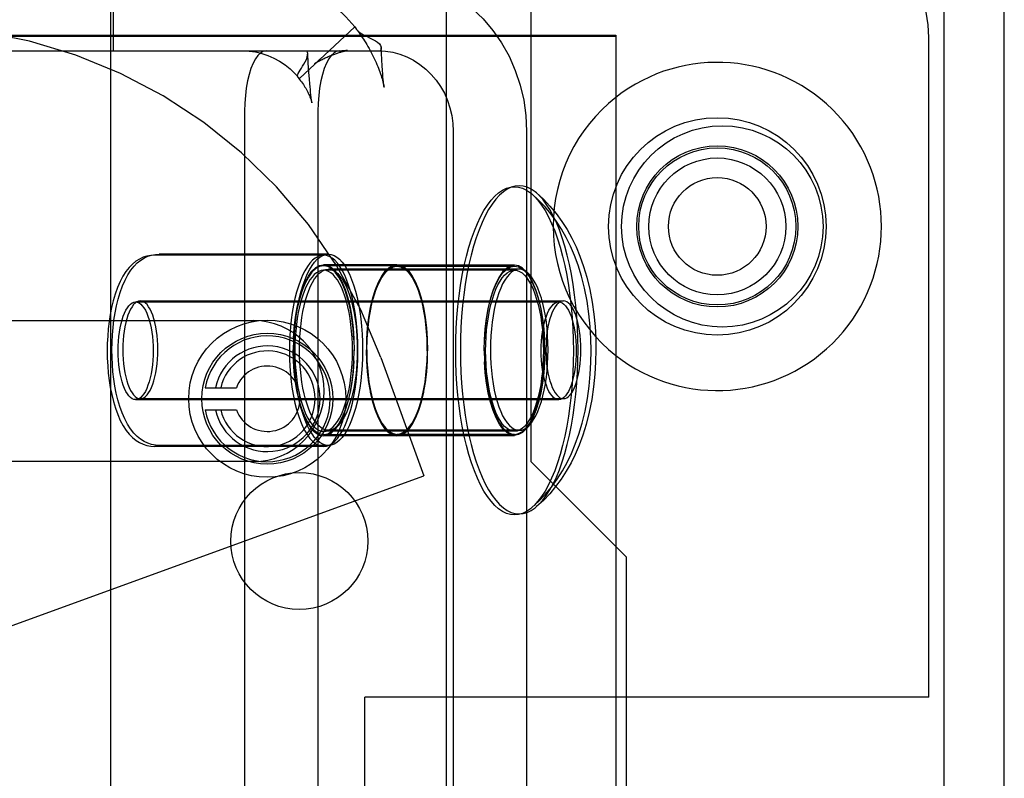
# Model space of a CAD drawing. Header units: inches. Extents: x 0 to 283, y 0 to 183.
# Tile 103 of 116: x 159.862 to 160.84, y 94.551 to 95.305. Entities that reach past the tile are written whole.
import ezdxf

# ---------------------------------------------------------------- set-up
doc = ezdxf.new("R2010")
doc.units = ezdxf.units.IN
doc.header["$LTSCALE"] = 15.583333
doc.header["$MEASUREMENT"] = 0
doc.linetypes.add('HIDDEN', pattern=[0.2, 0.1, -0.1])
doc.layers.get('0').update_dxf_attribs({"linetype": 'CONTINUOUS'})
doc.layers.add('DEFAULT_2', color=8, linetype='HIDDEN')

msp = doc.modelspace()

# ---------------------------------------------------------------- linework, layer by layer
at = {"color": 7, "linetype": 'Continuous'}
msp.add_line((160.28561, 52.03684), (160.28561, 130.41184), dxfattribs=at)
at = {"color": 3, "linetype": 'Continuous'}
for p, q in [((160.36961, 95.44584), (160.36961, 95.28934)), ((160.83961, 92.43784), (160.83961, 95.38584)), ((160.28561, 95.28934), (160.45399, 95.28934)), ((160.45399, 95.28934), (160.45399, 92.53934)), ((160.46461, 94.77084), (160.45399, 94.78146)), ((160.46461, 93.05284), (160.46461, 94.77084)), ((160.46461, 94.63184), (160.45399, 94.63184))]:
    msp.add_line(p, q, dxfattribs=at)
at = {"color": 7, "linetype": 'Continuous'}
for points in [[(160.28561, 95.33402), (160.28727, 95.33318), (160.29969, 95.32521), (160.31131, 95.31597), (160.32204, 95.30556), (160.33176, 95.29407), (160.33504, 95.28934)], [(160.37514, 95.13262), (160.37372, 95.13379), (160.36984, 95.13643), (160.36591, 95.13832), (160.36194, 95.13946), (160.35796, 95.13984), (160.35397, 95.13946), (160.35, 95.13832), (160.34607, 95.13643), (160.3422, 95.13379), (160.33839, 95.13043), (160.33468, 95.12634), (160.33108, 95.12156), (160.32761, 95.11611), (160.32427, 95.11), (160.32109, 95.10328), (160.31809, 95.09596), (160.31527, 95.08809), (160.31264, 95.0797), (160.31023, 95.07084), (160.30805, 95.06153)], [(160.37514, 95.13262), (160.38197, 95.12634), (160.38847, 95.11952), (160.39462, 95.11214), (160.40032, 95.10431), (160.40551, 95.09615), (160.41022, 95.08767), (160.41443, 95.07893), (160.41828, 95.06969), (160.42185, 95.05966), (160.42507, 95.04883), (160.42798, 95.03678), (160.43033, 95.02428), (160.43204, 95.01212), (160.4332, 95.00012), (160.43387, 94.98837), (160.43409, 94.97684)], [(160.30805, 95.06153), (160.30609, 95.05183), (160.30438, 95.04178), (160.30292, 95.03142), (160.30171, 95.02081), (160.30076, 95.01), (160.30009, 94.99903), (160.29968, 94.98799), (160.29954, 94.97684)], [(160.40183, 95.02534), (160.40013, 95.0251), (160.39844, 95.02441), (160.39679, 95.02325), (160.39518, 95.02165), (160.39364, 95.01961), (160.39218, 95.01716), (160.39081, 95.01433), (160.38954, 95.01113), (160.3884, 95.0076), (160.38738, 95.00378), (160.38651, 94.9997), (160.38578, 94.9954), (160.3852, 94.99092), (160.38479, 94.9863), (160.38454, 94.98161), (160.38445, 94.97684)], [(160.41922, 94.97684), (160.41913, 94.98161), (160.41888, 94.9863), (160.41847, 94.99092), (160.41789, 94.9954), (160.41716, 94.9997), (160.41629, 95.00378), (160.41527, 95.0076), (160.41412, 95.01113), (160.41286, 95.01433), (160.41149, 95.01716), (160.41003, 95.01961), (160.40849, 95.02165), (160.40688, 95.02325), (160.40523, 95.02441), (160.40354, 95.0251), (160.40183, 95.02534)], [(160.29954, 94.97684), (160.29968, 94.96569), (160.30009, 94.95464), (160.30076, 94.94368), (160.30171, 94.93286), (160.30292, 94.92225), (160.30438, 94.9119), (160.30609, 94.90185)], [(160.43409, 94.97684), (160.43385, 94.96479), (160.43313, 94.95255), (160.43185, 94.94002), (160.43001, 94.92745), (160.42752, 94.91479), (160.42448, 94.90272), (160.42116, 94.89195), (160.41753, 94.88206), (160.41361, 94.87295), (160.40937, 94.86439), (160.40468, 94.85614), (160.39959, 94.8483), (160.39412, 94.8409), (160.38824, 94.8339), (160.38191, 94.82727), (160.37514, 94.82105)], [(160.38445, 94.97684), (160.38454, 94.97206), (160.38479, 94.96738), (160.3852, 94.96276), (160.38578, 94.95828), (160.38651, 94.95397), (160.38738, 94.94989), (160.3884, 94.94607), (160.38954, 94.94254), (160.39081, 94.93935), (160.39218, 94.93651), (160.39364, 94.93407), (160.39518, 94.93203), (160.39679, 94.93043), (160.39844, 94.92927), (160.40013, 94.92857), (160.40183, 94.92834)], [(160.40183, 94.92834), (160.40354, 94.92857), (160.40523, 94.92927), (160.40688, 94.93043), (160.40849, 94.93203), (160.41003, 94.93407), (160.41149, 94.93651), (160.41286, 94.93935), (160.41412, 94.94254), (160.41527, 94.94607), (160.41629, 94.94989), (160.41716, 94.95397), (160.41789, 94.95828), (160.41847, 94.96276), (160.41888, 94.96738), (160.41913, 94.97206), (160.41922, 94.97684)], [(160.30609, 94.90185), (160.30805, 94.89214), (160.31023, 94.88284), (160.31264, 94.87397), (160.31527, 94.86558), (160.31809, 94.85771), (160.32109, 94.8504), (160.32427, 94.84367), (160.32761, 94.83757), (160.33108, 94.83211), (160.33468, 94.82733), (160.33839, 94.82325), (160.3422, 94.81988), (160.34607, 94.81725), (160.35, 94.81536), (160.35397, 94.81422), (160.35796, 94.81384), (160.36194, 94.81422), (160.36591, 94.81536), (160.36984, 94.81725), (160.37372, 94.81988), (160.37514, 94.82105)]]:
    msp.add_lwpolyline(points, dxfattribs=at)
msp.add_circle((160.55461, 95.09934), 0.0485, dxfattribs=at)
msp.add_arc((160.55461, 95.09934), 0.163, 231.8592, 128.1408, dxfattribs=at)
at = {"layer": 'DEFAULT_2', "color": 8, "linetype": 'HIDDEN'}
for p, q in [((159.95211, 95.46184), (159.95211, 92.01184)), ((160.32423, 92.41184), (160.32423, 95.41184)), ((160.77961, 95.38584), (160.77961, 92.43784)), ((159.95461, 95.35184), (159.95461, 95.27384)), ((160.19458, 95.29762), (160.13967, 95.24638)), ((160.19458, 95.29762), (160.1959, 95.29552)), ((159.56572, 95.28834), (160.45399, 95.28834)), ((159.57444, 95.28934), (160.28561, 95.28934)), ((160.21263, 95.28511), (160.21513, 95.28376)), ((160.33729, 92.53834), (160.33729, 95.28934)), ((160.36961, 95.28934), (160.36961, 94.86584)), ((160.76461, 94.63184), (160.76461, 95.28684)), ((159.68387, 95.27384), (160.21774, 95.27384)), ((160.21774, 95.27384), (160.22021, 95.27384)), ((160.22115, 95.27169), (160.22087, 95.27695)), ((160.14792, 95.27141), (160.14787, 95.27193)), ((160.14855, 95.26152), (160.14792, 95.27141)), ((160.22156, 95.26442), (160.22115, 95.27169)), ((160.22188, 95.25918), (160.22156, 95.26442)), ((160.14916, 95.25249), (160.14855, 95.26152)), ((160.22222, 95.25414), (160.22188, 95.25918)), ((160.22245, 95.25093), (160.22222, 95.25414)), ((160.14966, 95.24575), (160.14916, 95.25249)), ((160.15004, 95.24103), (160.14966, 95.24575)), ((160.22269, 95.24786), (160.22245, 95.25093)), ((160.22294, 95.24496), (160.22269, 95.24786)), ((160.15029, 95.23808), (160.15004, 95.24103)), ((160.15054, 95.23527), (160.15029, 95.23808)), ((160.15079, 95.23261), (160.15054, 95.23527)), ((160.15105, 95.2301), (160.15079, 95.23261)), ((160.08529, 95.21384), (160.08529, 92.61384)), ((160.15811, 95.21384), (160.15811, 92.61384)), ((160.29243, 95.19384), (160.29243, 94.53934)), ((160.36524, 95.19384), (160.36524, 94.53934)), ((160.16377, 95.07084), (159.99573, 95.07084)), ((160.16844, 95.07184), (160.00039, 95.07184)), ((160.23659, 95.06134), (160.16377, 95.06134)), ((160.23659, 95.06034), (160.16377, 95.06034)), ((160.35329, 95.06084), (160.23659, 95.06084)), ((160.23659, 95.05984), (160.35329, 95.05984)), ((160.35329, 95.05584), (160.16377, 95.05584)), ((160.35796, 95.05684), (160.16844, 95.05684)), ((159.97706, 95.02434), (160.39717, 95.02434)), ((159.98172, 95.02534), (160.40183, 95.02534)), ((160.21052, 95.01884), (160.20862, 95.00817)), ((160.21271, 95.02797), (160.21037, 95.01809)), ((159.82423, 95.00584), (160.09423, 95.00584)), ((160.13375, 94.98787), (160.13349, 94.97584)), ((160.20657, 94.98787), (160.20631, 94.97584)), ((160.20649, 94.97584), (160.20675, 94.9878)), ((160.32319, 94.97584), (160.32345, 94.9878)), ((160.13375, 94.96481), (160.13349, 94.97684)), ((160.20657, 94.96481), (160.20631, 94.97684)), ((160.20649, 94.97684), (160.20675, 94.96487)), ((160.32319, 94.97684), (160.32345, 94.96487)), ((160.22055, 94.96924), (160.2633, 94.85178)), ((160.21052, 94.93384), (160.20862, 94.9445)), ((160.04626, 94.9392), (160.0772, 94.9392)), ((160.21271, 94.92471), (160.21037, 94.93459)), ((159.97706, 94.92734), (160.39717, 94.92734)), ((159.98172, 94.92834), (160.40183, 94.92834)), ((160.04626, 94.9172), (160.0772, 94.9172)), ((160.35329, 94.89584), (160.16377, 94.89584)), ((160.23659, 94.89234), (160.16377, 94.89234)), ((160.35796, 94.89684), (160.16844, 94.89684)), ((160.35329, 94.89284), (160.23659, 94.89284)), ((160.23659, 94.89184), (160.35329, 94.89184)), ((160.16844, 94.88184), (160.00039, 94.88184)), ((160.23659, 94.89134), (160.16377, 94.89134)), ((160.16377, 94.88084), (159.99573, 94.88084)), ((160.09423, 94.86584), (159.82423, 94.86584)), ((160.45399, 94.78146), (160.36961, 94.86584)), ((159.18265, 94.45846), (160.2633, 94.85178)), ((160.20461, 93.19184), (160.20461, 94.63184)), ((160.45399, 94.63184), (160.20461, 94.63184)), ((160.76461, 94.63184), (160.46461, 94.63184))]:
    msp.add_line(p, q, dxfattribs=at)
for points in [[(160.08335, 95.35184), (160.096, 95.35125), (160.10845, 95.34953), (160.12076, 95.34667), (160.1328, 95.3427), (160.14447, 95.33763), (160.1557, 95.33153), (160.1664, 95.32441), (160.17649, 95.31635), (160.18587, 95.30743), (160.19458, 95.29762)], [(160.1959, 95.29552), (160.19618, 95.29518), (160.19836, 95.29303), (160.20102, 95.29111), (160.20396, 95.2894), (160.20696, 95.28787)], [(160.1959, 95.29552), (160.19604, 95.29534), (160.19696, 95.29415), (160.19793, 95.29288), (160.19894, 95.29152), (160.19998, 95.29007), (160.20106, 95.28855), (160.20216, 95.28695), (160.20328, 95.28528), (160.2044, 95.28355), (160.20553, 95.28176), (160.20666, 95.27992), (160.20778, 95.27804), (160.20888, 95.27612), (160.20996, 95.27417), (160.21102, 95.2722), (160.21205, 95.27021), (160.21305, 95.26821), (160.21401, 95.26621), (160.21493, 95.26422), (160.21581, 95.26224), (160.21665, 95.26028), (160.21744, 95.25835), (160.21819, 95.25644), (160.2189, 95.25457), (160.21956, 95.25275), (160.22018, 95.25096), (160.22075, 95.24923), (160.22127, 95.24757), (160.22174, 95.24598), (160.22216, 95.24449), (160.22253, 95.2431), (160.22285, 95.24183), (160.22313, 95.24067), (160.22336, 95.23965), (160.22354, 95.23877), (160.22366, 95.23812), (160.22371, 95.23785)], [(160.20101, 95.29111), (160.20395, 95.2894), (160.20695, 95.28787), (160.20989, 95.28646)], [(160.20989, 95.28645), (160.21263, 95.28511), (160.21512, 95.28376), (160.21735, 95.28231), (160.21911, 95.28076), (160.2203, 95.27908), (160.22084, 95.27731), (160.22087, 95.27695)], [(160.33504, 95.28934), (160.34039, 95.28162), (160.34782, 95.26832), (160.35402, 95.2543), (160.35889, 95.2397), (160.36241, 95.22466), (160.36452, 95.2094), (160.36524, 95.19384)], [(160.08335, 95.27384), (160.08975, 95.27354), (160.09606, 95.27267), (160.10229, 95.27122), (160.10839, 95.26921), (160.1143, 95.26664), (160.11998, 95.26355), (160.1254, 95.25995), (160.13051, 95.25587), (160.13526, 95.25135), (160.13967, 95.24638)], [(160.10679, 95.27384), (160.10396, 95.27331), (160.10123, 95.27179), (160.09856, 95.26926), (160.09604, 95.2658), (160.0937, 95.26143), (160.09159, 95.25626), (160.08973, 95.25036), (160.08817, 95.24384), (160.08693, 95.2368), (160.08602, 95.22937), (160.08548, 95.22173), (160.08529, 95.21384)], [(160.14792, 95.27141), (160.14787, 95.27193), (160.14739, 95.27384)], [(160.1549, 95.26101), (160.15489, 95.26099), (160.15501, 95.26108), (160.15533, 95.2613), (160.15576, 95.26158), (160.1563, 95.26192), (160.1569, 95.26229), (160.15756, 95.26268), (160.15826, 95.26309), (160.15901, 95.26352), (160.1598, 95.26395), (160.16063, 95.2644), (160.16149, 95.26485), (160.16238, 95.26531), (160.1633, 95.26576), (160.16424, 95.26622), (160.16519, 95.26667), (160.16616, 95.26712), (160.16713, 95.26755), (160.16811, 95.26798), (160.16908, 95.2684), (160.17005, 95.2688), (160.17102, 95.26919), (160.17197, 95.26956), (160.1729, 95.26992), (160.17382, 95.27026), (160.17472, 95.27059), (160.17562, 95.2709), (160.17649, 95.27121), (160.17736, 95.27149), (160.17821, 95.27177), (160.17905, 95.27203), (160.17987, 95.27228), (160.18068, 95.27252), (160.18147, 95.27274), (160.18224, 95.27295), (160.18298, 95.27314), (160.18369, 95.27332), (160.18438, 95.27348), (160.18503, 95.27363), (160.18565, 95.27376), (160.18622, 95.27388), (160.18672, 95.27397), (160.1871, 95.27403), (160.18723, 95.27406)], [(160.17961, 95.27384), (160.17678, 95.27331), (160.17404, 95.27179), (160.17138, 95.26926), (160.16886, 95.2658), (160.16652, 95.26143), (160.16441, 95.25626), (160.16255, 95.25036), (160.16099, 95.24384), (160.15975, 95.2368), (160.15884, 95.22937), (160.1583, 95.22173), (160.15811, 95.21384)], [(160.18723, 95.27406), (160.18737, 95.27408), (160.18709, 95.27405), (160.18656, 95.274), (160.18581, 95.27395), (160.18491, 95.2739), (160.18393, 95.27386), (160.18291, 95.27384), (160.18185, 95.27384)], [(160.21774, 95.27384), (160.22509, 95.27345), (160.23231, 95.2723), (160.23942, 95.27039), (160.24632, 95.26775), (160.25294, 95.26439), (160.25923, 95.26035), (160.26512, 95.25568), (160.27055, 95.25041), (160.27547, 95.24459), (160.27984, 95.23828), (160.2836, 95.23155), (160.28674, 95.22445), (160.28921, 95.21706), (160.29099, 95.20944), (160.29206, 95.20172), (160.29243, 95.19384)], [(160.22087, 95.27695), (160.22077, 95.27557), (160.22021, 95.27384)], [(160.14551, 95.26291), (160.14662, 95.26524), (160.14745, 95.26759), (160.14788, 95.26985), (160.14792, 95.27141)], [(160.16005, 95.2654), (160.1593, 95.26471), (160.15856, 95.26405), (160.15785, 95.26342), (160.15716, 95.26282), (160.1565, 95.26227), (160.15587, 95.26176), (160.15536, 95.26135), (160.15502, 95.26109), (160.1549, 95.26101)], [(160.13841, 95.24721), (160.13809, 95.24771), (160.1379, 95.24868), (160.13807, 95.24987), (160.1386, 95.25131), (160.13943, 95.25293), (160.14045, 95.25464), (160.14161, 95.25647)], [(160.14161, 95.25648), (160.1429, 95.25849), (160.14423, 95.26064), (160.14551, 95.26291)], [(160.13841, 95.24721), (160.13894, 95.24658), (160.13994, 95.24534), (160.14091, 95.24409), (160.14184, 95.24283), (160.14274, 95.24156), (160.1436, 95.2403), (160.14442, 95.23904), (160.1452, 95.23778), (160.14594, 95.23653), (160.14665, 95.23529), (160.14731, 95.23406), (160.14794, 95.23285), (160.14852, 95.23166), (160.14907, 95.23049), (160.14958, 95.22935), (160.15005, 95.22823), (160.15048, 95.22716), (160.15087, 95.22613), (160.15121, 95.22516), (160.1515, 95.22427), (160.15176, 95.22346), (160.15195, 95.22277), (160.15209, 95.22225), (160.15211, 95.22217)], [(160.13967, 95.24638), (160.13868, 95.24694), (160.13841, 95.24721)], [(160.22371, 95.23785), (160.22372, 95.23782), (160.22371, 95.23784), (160.22366, 95.23824), (160.22357, 95.23893), (160.22345, 95.23989), (160.22332, 95.24103), (160.2232, 95.24226), (160.22307, 95.24358), (160.22294, 95.24496)], [(160.15211, 95.22217), (160.15216, 95.22195), (160.15216, 95.22198), (160.1521, 95.22227), (160.152, 95.22284), (160.15188, 95.2236), (160.15174, 95.2245), (160.1516, 95.22551), (160.15146, 95.22659), (160.15132, 95.22772), (160.15119, 95.22889), (160.15105, 95.2301)], [(160.29487, 94.97584), (160.29501, 94.98699), (160.29542, 94.99803), (160.2961, 95.009), (160.29704, 95.01981), (160.29825, 95.03042), (160.29971, 95.04078), (160.30142, 95.05083), (160.30338, 95.06053), (160.30557, 95.06984), (160.30798, 95.0787), (160.3106, 95.08709), (160.31342, 95.09496), (160.31642, 95.10228), (160.3196, 95.109), (160.32294, 95.11511), (160.32641, 95.12056), (160.33002, 95.12534), (160.33373, 95.12943), (160.33753, 95.13279), (160.3414, 95.13543), (160.34533, 95.13732), (160.3493, 95.13846), (160.35329, 95.13884), (160.35727, 95.13846), (160.36124, 95.13732), (160.36517, 95.13543), (160.36905, 95.13279), (160.37047, 95.13162)], [(160.42942, 94.97584), (160.42918, 94.98788), (160.42846, 95.00012), (160.42719, 95.01266), (160.42534, 95.02523), (160.42285, 95.03789), (160.41981, 95.04996), (160.41649, 95.06072), (160.41286, 95.07062), (160.40895, 95.07973), (160.4047, 95.08829), (160.40001, 95.09653), (160.39492, 95.10438), (160.38945, 95.11177), (160.38358, 95.11877), (160.37724, 95.12541), (160.37047, 95.13162)], [(160.37285, 95.12943), (160.37656, 95.12534), (160.38016, 95.12056), (160.38364, 95.11511), (160.38697, 95.109), (160.39015, 95.10228), (160.39316, 95.09496), (160.39598, 95.08709), (160.3986, 95.0787), (160.40101, 95.06984), (160.4032, 95.06053), (160.40515, 95.05083), (160.40687, 95.04078), (160.40833, 95.03042), (160.40954, 95.01981), (160.41048, 95.009), (160.41116, 94.99803), (160.41156, 94.98699), (160.4117, 94.97584)], [(160.41637, 94.97684), (160.41623, 94.98799), (160.41583, 94.99903), (160.41515, 95.01), (160.4142, 95.02081), (160.413, 95.03142), (160.41153, 95.04178), (160.40982, 95.05183), (160.40787, 95.06153), (160.40568, 95.07084), (160.40327, 95.0797), (160.40065, 95.08809), (160.39783, 95.09596), (160.39482, 95.10328), (160.39164, 95.11), (160.38831, 95.11611), (160.38483, 95.12156), (160.38123, 95.12634), (160.37752, 95.13043)], [(159.99573, 95.07084), (159.99203, 95.07061), (159.98831, 95.0699), (159.98461, 95.0687), (159.98096, 95.06698), (159.97736, 95.06471), (159.97388, 95.06189), (159.97056, 95.0585), (159.9674, 95.0545), (159.96439, 95.04982), (159.96158, 95.0445), (159.95899, 95.03854), (159.9567, 95.03212), (159.95479, 95.02558), (159.95317, 95.01885), (159.95183, 95.01196), (159.95075, 95.00492), (159.94992, 94.99776), (159.94932, 94.99051), (159.94897, 94.98318), (159.94885, 94.97584)], [(159.95352, 94.97684), (159.95364, 94.98429), (159.954, 94.99173), (159.95462, 94.99908), (159.95547, 95.00634), (159.95659, 95.01345), (159.95797, 95.02042), (159.95963, 95.02721), (159.96159, 95.03378), (159.96392, 95.04021), (159.96655, 95.04613), (159.96935, 95.05133), (159.97234, 95.05588), (159.97547, 95.05977), (159.97876, 95.06307), (159.98218, 95.06582), (159.98572, 95.06803), (159.9893, 95.06971), (159.99295, 95.07089), (159.99667, 95.0716), (160.00039, 95.07184)], [(160.16377, 95.07084), (160.16096, 95.07051), (160.15817, 95.06954), (160.15541, 95.06793), (160.15272, 95.06569), (160.1501, 95.06284), (160.14757, 95.05939), (160.14515, 95.05537), (160.14286, 95.0508), (160.14071, 95.04573), (160.13872, 95.04018), (160.13691, 95.03419), (160.13527, 95.0278), (160.13383, 95.02105), (160.13259, 95.014), (160.13157, 95.00668), (160.13077, 94.99916), (160.13019, 94.99147), (160.12984, 94.98371), (160.12973, 94.97584)], [(160.13439, 94.97684), (160.13451, 94.98471), (160.13486, 94.99247), (160.13544, 95.00016), (160.13624, 95.00768), (160.13726, 95.015), (160.1385, 95.02205), (160.13994, 95.0288), (160.14157, 95.03519), (160.14339, 95.04118), (160.14538, 95.04673), (160.14753, 95.0518), (160.14982, 95.05637), (160.15224, 95.06039), (160.15476, 95.06384), (160.15739, 95.06669), (160.16008, 95.06893), (160.16284, 95.07054), (160.16563, 95.07151), (160.16844, 95.07184)], [(160.19782, 94.97584), (160.1977, 94.98371), (160.19735, 94.99147), (160.19677, 94.99916), (160.19597, 95.00668), (160.19495, 95.014), (160.19371, 95.02105), (160.19227, 95.0278), (160.19064, 95.03419), (160.18882, 95.04018), (160.18683, 95.04573), (160.18468, 95.0508), (160.18239, 95.05537), (160.17997, 95.05939), (160.17745, 95.06284), (160.17483, 95.06569), (160.17213, 95.06793), (160.16937, 95.06954), (160.16658, 95.07051), (160.16377, 95.07084)], [(160.16844, 95.07184), (160.17125, 95.07151), (160.17404, 95.07054), (160.1768, 95.06893), (160.17949, 95.06669), (160.18211, 95.06384), (160.18464, 95.06039), (160.18706, 95.05637), (160.18935, 95.0518), (160.1915, 95.04673), (160.19349, 95.04118), (160.19531, 95.03519), (160.19694, 95.0288), (160.19838, 95.02205), (160.19962, 95.015), (160.20064, 95.00768), (160.20144, 95.00016), (160.20202, 94.99247), (160.20237, 94.98471), (160.20248, 94.97684)], [(160.13375, 94.98787), (160.13452, 94.99871), (160.1358, 95.00917), (160.13755, 95.01909), (160.13975, 95.02827), (160.14236, 95.03659), (160.14534, 95.04387), (160.14863, 95.05002), (160.15218, 95.0549), (160.15593, 95.05846), (160.15979, 95.06059), (160.16377, 95.06134)], [(160.16377, 95.06034), (160.15979, 95.05959), (160.15593, 95.05746), (160.15218, 95.0539), (160.14863, 95.04902), (160.14534, 95.04287), (160.14236, 95.03559), (160.13975, 95.02727), (160.13755, 95.01809), (160.1358, 95.00817), (160.13452, 94.99771), (160.13375, 94.98687)], [(160.16377, 95.06134), (160.16776, 95.06059), (160.17161, 95.05846), (160.17536, 95.0549), (160.17891, 95.05002), (160.1822, 95.04387), (160.18518, 95.03659), (160.18779, 95.02827), (160.19, 95.01909), (160.19175, 95.00917), (160.19302, 94.99871), (160.19379, 94.98787), (160.19405, 94.97584)], [(160.19379, 94.98687), (160.19302, 94.99771), (160.19175, 95.00817), (160.19, 95.01809), (160.18779, 95.02727), (160.18518, 95.03559), (160.1822, 95.04287), (160.17891, 95.04902), (160.17536, 95.0539), (160.17161, 95.05746), (160.16776, 95.05959), (160.16377, 95.06034)], [(160.20657, 94.98787), (160.20734, 94.99871), (160.20862, 95.00917), (160.21037, 95.01909), (160.21257, 95.02827), (160.21518, 95.03659), (160.21816, 95.04387), (160.22145, 95.05002), (160.225, 95.0549), (160.22875, 95.05846), (160.23261, 95.06059), (160.23659, 95.06134)], [(160.20675, 94.9868), (160.20751, 94.99758), (160.20878, 95.00798), (160.21052, 95.01784), (160.21271, 95.02697), (160.2153, 95.03523), (160.21827, 95.04247), (160.22154, 95.04858), (160.22507, 95.05343), (160.2288, 95.05697), (160.23263, 95.0591), (160.23659, 95.05984)], [(160.23659, 95.06034), (160.23261, 95.05959), (160.22875, 95.05746), (160.225, 95.0539), (160.22145, 95.04902), (160.21816, 95.04287), (160.21518, 95.03559), (160.21257, 95.02727)], [(160.23659, 95.06084), (160.23263, 95.0601), (160.2288, 95.05797), (160.22507, 95.05443), (160.22154, 95.04958), (160.21827, 95.04347), (160.2153, 95.03623), (160.21271, 95.02797)], [(160.23659, 95.06134), (160.24058, 95.06059), (160.24443, 95.05846), (160.24818, 95.0549), (160.25173, 95.05002), (160.25502, 95.04387), (160.258, 95.03659), (160.26061, 95.02827), (160.26282, 95.01909), (160.26456, 95.00917), (160.26584, 94.99871), (160.26661, 94.98787), (160.26687, 94.97584)], [(160.26282, 95.01809), (160.26047, 95.02797), (160.25788, 95.03623), (160.25491, 95.04347), (160.25164, 95.04958), (160.24811, 95.05443), (160.24438, 95.05797), (160.24055, 95.0601), (160.23659, 95.06084)], [(160.26061, 95.02727), (160.258, 95.03559), (160.25502, 95.04287), (160.25173, 95.04902), (160.24818, 95.0539), (160.24443, 95.05746), (160.24058, 95.05959), (160.23659, 95.06034)], [(160.23659, 95.05984), (160.24055, 95.0591), (160.24438, 95.05697), (160.24811, 95.05343), (160.25164, 95.04858), (160.25491, 95.04247), (160.25788, 95.03523), (160.26047, 95.02697), (160.26266, 95.01784), (160.2644, 95.00798), (160.26567, 94.99758), (160.26643, 94.9868)], [(160.35329, 95.06084), (160.34933, 95.0601), (160.3455, 95.05797), (160.34177, 95.05443), (160.33824, 95.04958), (160.33496, 95.04347), (160.332, 95.03623), (160.32941, 95.02797), (160.32722, 95.01884), (160.32548, 95.00898), (160.32421, 94.99858), (160.32345, 94.9878)], [(160.32345, 94.9868), (160.32421, 94.99758), (160.32548, 95.00798), (160.32722, 95.01784), (160.32941, 95.02697), (160.332, 95.03523), (160.33496, 95.04247), (160.33824, 95.04858), (160.34177, 95.05343), (160.3455, 95.05697), (160.34933, 95.0591), (160.35329, 95.05984)], [(160.38339, 94.97584), (160.38313, 94.9878), (160.38237, 94.99858), (160.3811, 95.00898), (160.37936, 95.01884), (160.37717, 95.02797), (160.37457, 95.03623), (160.37161, 95.04347), (160.36834, 95.04958), (160.36481, 95.05443), (160.36108, 95.05797), (160.35725, 95.0601), (160.35329, 95.06084)], [(160.35329, 95.05984), (160.35725, 95.0591), (160.36108, 95.05697), (160.36481, 95.05343), (160.36834, 95.04858), (160.37161, 95.04247), (160.37457, 95.03523), (160.37717, 95.02697), (160.37936, 95.01784), (160.3811, 95.00798), (160.38237, 94.99758), (160.38313, 94.9868)], [(160.16377, 95.05584), (160.1614, 95.05556), (160.15905, 95.05474), (160.15673, 95.05339), (160.15446, 95.0515), (160.15225, 95.0491), (160.15013, 95.04619), (160.14809, 95.04281), (160.14616, 95.03897), (160.14435, 95.03469), (160.14268, 95.03002), (160.14115, 95.02497), (160.13977, 95.01959), (160.13856, 95.01391), (160.13752, 95.00797), (160.13666, 95.00181), (160.13598, 94.99548), (160.13549, 94.989), (160.1352, 94.98247), (160.1351, 94.97584)], [(160.13977, 94.97684), (160.13987, 94.98347), (160.14016, 94.99), (160.14065, 94.99648), (160.14132, 95.00281), (160.14219, 95.00897), (160.14323, 95.01491), (160.14444, 95.02059), (160.14582, 95.02597), (160.14735, 95.03102), (160.14902, 95.03569), (160.15083, 95.03997), (160.15276, 95.04381), (160.15479, 95.04719), (160.15692, 95.0501), (160.15913, 95.0525), (160.1614, 95.05439), (160.16372, 95.05574), (160.16607, 95.05656), (160.16844, 95.05684)], [(160.19244, 94.97584), (160.19234, 94.98247), (160.19205, 94.989), (160.19156, 94.99548), (160.19089, 95.00181), (160.19003, 95.00797), (160.18899, 95.01391), (160.18777, 95.01959), (160.1864, 95.02497), (160.18486, 95.03002), (160.18319, 95.03469), (160.18138, 95.03897), (160.17945, 95.04281), (160.17742, 95.04619), (160.17529, 95.0491), (160.17308, 95.0515), (160.17081, 95.05339), (160.16849, 95.05474), (160.16614, 95.05556), (160.16377, 95.05584)], [(160.16844, 95.05684), (160.17081, 95.05656), (160.17316, 95.05574), (160.17548, 95.05439), (160.17775, 95.0525), (160.17996, 95.0501), (160.18208, 95.04719), (160.18412, 95.04381), (160.18605, 95.03997), (160.18786, 95.03569), (160.18953, 95.03102), (160.19106, 95.02597), (160.19244, 95.02059), (160.19365, 95.01491), (160.19469, 95.00897), (160.19556, 95.00281), (160.19623, 94.99648), (160.19672, 94.99), (160.19701, 94.98347), (160.19711, 94.97684)], [(160.32462, 94.97584), (160.32473, 94.98284), (160.32505, 94.98973), (160.3256, 94.99654), (160.32635, 95.0032), (160.32731, 95.00965), (160.32846, 95.01584), (160.3298, 95.02172), (160.33133, 95.02726), (160.33302, 95.0324), (160.33486, 95.03712), (160.33684, 95.04137), (160.33895, 95.04512), (160.34117, 95.04834), (160.34348, 95.05101), (160.34587, 95.05311), (160.34831, 95.05462), (160.35079, 95.05553), (160.35329, 95.05584)], [(160.35796, 95.05684), (160.35546, 95.05653), (160.35298, 95.05562), (160.35054, 95.05411), (160.34815, 95.05201), (160.34584, 95.04934), (160.34362, 95.04612), (160.34151, 95.04237), (160.33953, 95.03812), (160.33768, 95.0334), (160.33599, 95.02826), (160.33447, 95.02272), (160.33313, 95.01684), (160.33197, 95.01065), (160.33102, 95.0042), (160.33026, 94.99754), (160.32972, 94.99073), (160.3294, 94.98384), (160.32929, 94.97684)], [(160.35329, 95.05584), (160.35579, 95.05553), (160.35827, 95.05462), (160.36071, 95.05311), (160.36309, 95.05101), (160.3654, 95.04834), (160.36762, 95.04512), (160.36973, 95.04137), (160.37172, 95.03712), (160.37356, 95.0324), (160.37525, 95.02726), (160.37677, 95.02172), (160.37812, 95.01584), (160.37927, 95.00965), (160.38023, 95.0032), (160.38098, 94.99654), (160.38152, 94.98973), (160.38185, 94.98284), (160.38196, 94.97584)], [(160.38663, 94.97684), (160.38651, 94.98384), (160.38619, 94.99073), (160.38565, 94.99754), (160.3849, 95.0042), (160.38394, 95.01065), (160.38278, 95.01684), (160.38144, 95.02272), (160.37992, 95.02826), (160.37823, 95.0334), (160.37638, 95.03812), (160.3744, 95.04237), (160.37229, 95.04612), (160.37007, 95.04934), (160.36776, 95.05201), (160.36538, 95.05411), (160.36293, 95.05562), (160.36045, 95.05653), (160.35796, 95.05684)], [(159.95967, 94.97584), (159.95976, 94.98061), (159.96001, 94.9853), (159.96042, 94.98992), (159.961, 94.9944), (159.96173, 94.9987), (159.9626, 95.00278), (159.96362, 95.0066), (159.96477, 95.01013), (159.96603, 95.01333), (159.9674, 95.01616), (159.96886, 95.01861), (159.9704, 95.02065), (159.97201, 95.02225), (159.97366, 95.02341), (159.97535, 95.0241), (159.97706, 95.02434)], [(159.98172, 95.02534), (159.98002, 95.0251), (159.97833, 95.02441), (159.97668, 95.02325), (159.97507, 95.02165), (159.97353, 95.01961), (159.97207, 95.01716), (159.9707, 95.01433), (159.96943, 95.01113), (159.96829, 95.0076), (159.96727, 95.00378), (159.9664, 94.9997), (159.96567, 94.9954), (159.96509, 94.99092), (159.96468, 94.9863), (159.96443, 94.98161), (159.96434, 94.97684)], [(159.97706, 95.02434), (159.97876, 95.0241), (159.98045, 95.02341), (159.9821, 95.02225), (159.98371, 95.02065), (159.98525, 95.01861), (159.98671, 95.01616), (159.98808, 95.01333), (159.98935, 95.01013), (159.99049, 95.0066), (159.99151, 95.00278), (159.99238, 94.9987), (159.99311, 94.9944), (159.99369, 94.98992), (159.9941, 94.9853), (159.99435, 94.98061), (159.99444, 94.97584)], [(159.9991, 94.97684), (159.99902, 94.98161), (159.99877, 94.9863), (159.99836, 94.99092), (159.99778, 94.9954), (159.99705, 94.9997), (159.99617, 95.00378), (159.99516, 95.0076), (159.99401, 95.01113), (159.99275, 95.01433), (159.99138, 95.01716), (159.98992, 95.01961), (159.98837, 95.02165), (159.98677, 95.02325), (159.98511, 95.02441), (159.98343, 95.0251), (159.98172, 95.02534)], [(160.26661, 94.98687), (160.26584, 94.99771), (160.26456, 95.00817), (160.26266, 95.01884)], [(160.37979, 94.97584), (160.37987, 94.98061), (160.38012, 94.9853), (160.38053, 94.98992), (160.38111, 94.9944), (160.38184, 94.9987), (160.38271, 95.00278), (160.38373, 95.0066), (160.38488, 95.01013), (160.38614, 95.01333), (160.38751, 95.01616), (160.38897, 95.01861), (160.39052, 95.02065), (160.39212, 95.02225), (160.39378, 95.02341), (160.39546, 95.0241), (160.39717, 95.02434)], [(160.39717, 95.02434), (160.39887, 95.0241), (160.40056, 95.02341), (160.40221, 95.02225), (160.40382, 95.02065), (160.40536, 95.01861), (160.40682, 95.01616), (160.40819, 95.01333), (160.40946, 95.01013), (160.4106, 95.0066), (160.41162, 95.00278), (160.41249, 94.9987), (160.41322, 94.9944), (160.4138, 94.98992), (160.41421, 94.9853), (160.41446, 94.98061), (160.41455, 94.97584)], [(160.20878, 95.00898), (160.20751, 94.99858), (160.20675, 94.9878)], [(160.26669, 94.97584), (160.26643, 94.9878), (160.26567, 94.99858), (160.2644, 95.00898)], [(160.20862, 95.00817), (160.20734, 94.99771), (160.20657, 94.98687)], [(159.94885, 94.97584), (159.94897, 94.96838), (159.94934, 94.96095), (159.94995, 94.95359), (159.95081, 94.94634), (159.95192, 94.93922), (159.9533, 94.93226), (159.95496, 94.92547), (159.95692, 94.91889), (159.95926, 94.91247), (159.96188, 94.90655), (159.96468, 94.90134), (159.96767, 94.89679), (159.97081, 94.8929), (159.97409, 94.8896), (159.97751, 94.88685), (159.98105, 94.88464), (159.98464, 94.88297), (159.98829, 94.88178), (159.992, 94.88107), (159.99573, 94.88084)], [(160.00039, 94.88184), (159.9967, 94.88207), (159.99298, 94.88278), (159.98928, 94.88398), (159.98563, 94.88569), (159.98203, 94.88796), (159.97855, 94.89079), (159.97523, 94.89418), (159.97207, 94.89817), (159.96905, 94.90285), (159.96624, 94.90817), (159.96366, 94.91414), (159.96137, 94.92056), (159.95946, 94.9271), (159.95784, 94.93383), (159.9565, 94.94072), (159.95542, 94.94775), (159.95458, 94.95491), (159.95399, 94.96217), (159.95363, 94.96949), (159.95352, 94.97684)], [(159.97706, 94.92734), (159.97535, 94.92757), (159.97366, 94.92827), (159.97201, 94.92943), (159.9704, 94.93103), (159.96886, 94.93307), (159.9674, 94.93551), (159.96603, 94.93835), (159.96477, 94.94154), (159.96362, 94.94507), (159.9626, 94.94889), (159.96173, 94.95297), (159.961, 94.95728), (159.96042, 94.96176), (159.96001, 94.96638), (159.95976, 94.97106), (159.95967, 94.97584)], [(159.96434, 94.97684), (159.96443, 94.97206), (159.96468, 94.96738), (159.96509, 94.96276), (159.96567, 94.95828), (159.9664, 94.95397), (159.96727, 94.94989), (159.96829, 94.94607), (159.96943, 94.94254), (159.9707, 94.93935), (159.97207, 94.93651), (159.97353, 94.93407), (159.97507, 94.93203), (159.97668, 94.93043), (159.97833, 94.92927), (159.98002, 94.92857), (159.98172, 94.92834)], [(159.99444, 94.97584), (159.99435, 94.97106), (159.9941, 94.96638), (159.99369, 94.96176), (159.99311, 94.95728), (159.99238, 94.95297), (159.99151, 94.94889), (159.99049, 94.94507), (159.98935, 94.94154), (159.98808, 94.93835), (159.98671, 94.93551), (159.98525, 94.93307), (159.98371, 94.93103), (159.9821, 94.92943), (159.98045, 94.92827), (159.97876, 94.92757), (159.97706, 94.92734)], [(159.98172, 94.92834), (159.98343, 94.92857), (159.98511, 94.92927), (159.98677, 94.93043), (159.98837, 94.93203), (159.98992, 94.93407), (159.99138, 94.93651), (159.99275, 94.93935), (159.99401, 94.94254), (159.99516, 94.94607), (159.99617, 94.94989), (159.99705, 94.95397), (159.99778, 94.95828), (159.99836, 94.96276), (159.99877, 94.96738), (159.99902, 94.97206), (159.9991, 94.97684)], [(160.12973, 94.97584), (160.12984, 94.96797), (160.13019, 94.9602), (160.13077, 94.95252), (160.13157, 94.94499), (160.13259, 94.93768), (160.13383, 94.93062), (160.13527, 94.92388), (160.13691, 94.91749), (160.13872, 94.9115), (160.14071, 94.90594), (160.14286, 94.90087), (160.14515, 94.89631), (160.14757, 94.89229), (160.1501, 94.88884), (160.15272, 94.88599), (160.15541, 94.88374), (160.15817, 94.88213), (160.16096, 94.88116), (160.16377, 94.88084)], [(160.16844, 94.88184), (160.16563, 94.88216), (160.16284, 94.88313), (160.16008, 94.88474), (160.15739, 94.88699), (160.15476, 94.88984), (160.15224, 94.89329), (160.14982, 94.89731), (160.14753, 94.90187), (160.14538, 94.90694), (160.14339, 94.9125), (160.14157, 94.91849), (160.13994, 94.92488), (160.1385, 94.93162), (160.13726, 94.93868), (160.13624, 94.94599), (160.13544, 94.95352), (160.13486, 94.9612), (160.13451, 94.96897), (160.13439, 94.97684)], [(160.1351, 94.97584), (160.1352, 94.96921), (160.13549, 94.96267), (160.13598, 94.9562), (160.13666, 94.94986), (160.13752, 94.9437), (160.13856, 94.93776), (160.13977, 94.93208), (160.14115, 94.9267), (160.14268, 94.92166), (160.14435, 94.91698), (160.14616, 94.91271), (160.14809, 94.90886), (160.15013, 94.90548), (160.15225, 94.90258), (160.15446, 94.90017), (160.15673, 94.89828), (160.15905, 94.89693), (160.1614, 94.89611), (160.16377, 94.89584)], [(160.16844, 94.89684), (160.16607, 94.89711), (160.16372, 94.89793), (160.1614, 94.89928), (160.15913, 94.90117), (160.15692, 94.90358), (160.15479, 94.90648), (160.15276, 94.90986), (160.15083, 94.91371), (160.14902, 94.91798), (160.14735, 94.92266), (160.14582, 94.9277), (160.14444, 94.93308), (160.14323, 94.93876), (160.14219, 94.9447), (160.14132, 94.95086), (160.14065, 94.9572), (160.14016, 94.96367), (160.13987, 94.97021), (160.13977, 94.97684)], [(160.16377, 94.89134), (160.16776, 94.89208), (160.17161, 94.89422), (160.17536, 94.89778), (160.17891, 94.90266), (160.1822, 94.90881), (160.18518, 94.91609), (160.18779, 94.9244), (160.19, 94.93359), (160.19175, 94.9435), (160.19302, 94.95397), (160.19379, 94.96481), (160.19405, 94.97684)], [(160.16377, 94.88084), (160.16658, 94.88116), (160.16937, 94.88213), (160.17213, 94.88374), (160.17483, 94.88599), (160.17745, 94.88884), (160.17997, 94.89229), (160.18239, 94.89631), (160.18468, 94.90087), (160.18683, 94.90594), (160.18882, 94.9115), (160.19064, 94.91749), (160.19227, 94.92388), (160.19371, 94.93062), (160.19495, 94.93768), (160.19597, 94.94499), (160.19677, 94.95252), (160.19735, 94.9602), (160.1977, 94.96797), (160.19782, 94.97584)], [(160.16377, 94.89584), (160.16614, 94.89611), (160.16849, 94.89693), (160.17081, 94.89828), (160.17308, 94.90017), (160.17529, 94.90258), (160.17742, 94.90548), (160.17945, 94.90886), (160.18138, 94.91271), (160.18319, 94.91698), (160.18486, 94.92166), (160.1864, 94.9267), (160.18777, 94.93208), (160.18899, 94.93776), (160.19003, 94.9437), (160.19089, 94.94986), (160.19156, 94.9562), (160.19205, 94.96267), (160.19234, 94.96921), (160.19244, 94.97584)], [(160.19711, 94.97684), (160.19701, 94.97021), (160.19672, 94.96367), (160.19623, 94.9572), (160.19556, 94.95086), (160.19469, 94.9447), (160.19365, 94.93876), (160.19244, 94.93308), (160.19106, 94.9277), (160.18953, 94.92266), (160.18786, 94.91798), (160.18605, 94.91371), (160.18412, 94.90986), (160.18208, 94.90648), (160.17996, 94.90358), (160.17775, 94.90117), (160.17548, 94.89928), (160.17316, 94.89793), (160.17081, 94.89711), (160.16844, 94.89684)], [(160.20248, 94.97684), (160.20237, 94.96897), (160.20202, 94.9612), (160.20144, 94.95352), (160.20064, 94.94599), (160.19962, 94.93868), (160.19838, 94.93162), (160.19694, 94.92488), (160.19531, 94.91849), (160.19349, 94.9125), (160.1915, 94.90694), (160.18935, 94.90187), (160.18706, 94.89731), (160.18464, 94.89329), (160.18211, 94.88984), (160.17949, 94.88699), (160.1768, 94.88474), (160.17404, 94.88313), (160.17125, 94.88216), (160.16844, 94.88184)], [(160.23659, 94.89134), (160.24058, 94.89208), (160.24443, 94.89422), (160.24818, 94.89778), (160.25173, 94.90266), (160.25502, 94.90881), (160.258, 94.91609), (160.26061, 94.9244), (160.26282, 94.93359), (160.26456, 94.9435), (160.26584, 94.95397), (160.26661, 94.96481), (160.26687, 94.97684)], [(160.26669, 94.97684), (160.26643, 94.96487), (160.26567, 94.9541), (160.2644, 94.9437)], [(160.37047, 94.82005), (160.36905, 94.81888), (160.36517, 94.81625), (160.36124, 94.81436), (160.35727, 94.81322), (160.35329, 94.81284), (160.3493, 94.81322), (160.34533, 94.81436), (160.3414, 94.81625), (160.33753, 94.81888), (160.33373, 94.82225), (160.33002, 94.82633), (160.32641, 94.83111), (160.32294, 94.83657), (160.3196, 94.84267), (160.31642, 94.8494), (160.31342, 94.85671), (160.3106, 94.86458), (160.30798, 94.87297), (160.30557, 94.88184), (160.30338, 94.89114), (160.30142, 94.90085), (160.29971, 94.9109), (160.29825, 94.92125), (160.29704, 94.93186), (160.2961, 94.94268), (160.29542, 94.95364), (160.29501, 94.96469), (160.29487, 94.97584)], [(160.35329, 94.89584), (160.35079, 94.89614), (160.34831, 94.89705), (160.34587, 94.89856), (160.34348, 94.90066), (160.34117, 94.90333), (160.33895, 94.90655), (160.33684, 94.91031), (160.33486, 94.91455), (160.33302, 94.91927), (160.33133, 94.92441), (160.3298, 94.92995), (160.32846, 94.93584), (160.32731, 94.94203), (160.32635, 94.94848), (160.3256, 94.95513), (160.32505, 94.96195), (160.32473, 94.96884), (160.32462, 94.97584)], [(160.32929, 94.97684), (160.3294, 94.96984), (160.32972, 94.96295), (160.33026, 94.95613), (160.33102, 94.94948), (160.33197, 94.94303), (160.33313, 94.93684), (160.33447, 94.93095), (160.33599, 94.92541), (160.33768, 94.92027), (160.33953, 94.91555), (160.34151, 94.91131), (160.34362, 94.90755), (160.34584, 94.90433), (160.34815, 94.90166), (160.35054, 94.89956), (160.35298, 94.89805), (160.35546, 94.89714), (160.35796, 94.89684)], [(160.38339, 94.97684), (160.38313, 94.96487), (160.38237, 94.9541), (160.3811, 94.9437), (160.37936, 94.93384), (160.37717, 94.92471), (160.37457, 94.91644), (160.37161, 94.9092), (160.36834, 94.90309), (160.36481, 94.89824), (160.36108, 94.8947), (160.35725, 94.89258), (160.35329, 94.89184)], [(160.38196, 94.97584), (160.38185, 94.96884), (160.38152, 94.96195), (160.38098, 94.95513), (160.38023, 94.94848), (160.37927, 94.94203), (160.37812, 94.93584), (160.37677, 94.92995), (160.37525, 94.92441), (160.37356, 94.91927), (160.37172, 94.91455), (160.36973, 94.91031), (160.36762, 94.90655), (160.3654, 94.90333), (160.36309, 94.90066), (160.36071, 94.89856), (160.35827, 94.89705), (160.35579, 94.89614), (160.35329, 94.89584)], [(160.35796, 94.89684), (160.36045, 94.89714), (160.36293, 94.89805), (160.36538, 94.89956), (160.36776, 94.90166), (160.37007, 94.90433), (160.37229, 94.90755), (160.3744, 94.91131), (160.37638, 94.91555), (160.37823, 94.92027), (160.37992, 94.92541), (160.38144, 94.93095), (160.38278, 94.93684), (160.38394, 94.94303), (160.3849, 94.94948), (160.38565, 94.95613), (160.38619, 94.96295), (160.38651, 94.96984), (160.38663, 94.97684)], [(160.37047, 94.82005), (160.37731, 94.82633), (160.3838, 94.83315), (160.38995, 94.84054), (160.39566, 94.84837), (160.40084, 94.85652), (160.40555, 94.86501), (160.40976, 94.87375), (160.41362, 94.88299), (160.41718, 94.89301), (160.4204, 94.90384), (160.42331, 94.9159), (160.42566, 94.9284), (160.42737, 94.94055), (160.42854, 94.95256), (160.4292, 94.9643), (160.42942, 94.97584)], [(160.4117, 94.97584), (160.41156, 94.96469), (160.41116, 94.95364), (160.41048, 94.94268), (160.40954, 94.93186), (160.40833, 94.92125), (160.40687, 94.9109), (160.40515, 94.90085), (160.4032, 94.89114), (160.40101, 94.88184), (160.3986, 94.87297), (160.39598, 94.86458), (160.39316, 94.85671), (160.39015, 94.8494), (160.38697, 94.84267), (160.38364, 94.83657), (160.38016, 94.83111), (160.37656, 94.82633), (160.37285, 94.82225)], [(160.37752, 94.82325), (160.38123, 94.82733), (160.38483, 94.83211), (160.38831, 94.83757), (160.39164, 94.84367), (160.39482, 94.8504), (160.39783, 94.85771), (160.40065, 94.86558), (160.40327, 94.87397), (160.40568, 94.88284), (160.40787, 94.89214), (160.40982, 94.90185), (160.41153, 94.9119), (160.413, 94.92225), (160.4142, 94.93286), (160.41515, 94.94368), (160.41583, 94.95464), (160.41623, 94.96569), (160.41637, 94.97684)], [(160.39717, 94.92734), (160.39546, 94.92757), (160.39378, 94.92827), (160.39212, 94.92943), (160.39052, 94.93103), (160.38897, 94.93307), (160.38751, 94.93551), (160.38614, 94.93835), (160.38488, 94.94154), (160.38373, 94.94507), (160.38271, 94.94889), (160.38184, 94.95297), (160.38111, 94.95728), (160.38053, 94.96176), (160.38012, 94.96638), (160.37987, 94.97106), (160.37979, 94.97584)], [(160.41455, 94.97584), (160.41446, 94.97106), (160.41421, 94.96638), (160.4138, 94.96176), (160.41322, 94.95728), (160.41249, 94.95297), (160.41162, 94.94889), (160.4106, 94.94507), (160.40946, 94.94154), (160.40819, 94.93835), (160.40682, 94.93551), (160.40536, 94.93307), (160.40382, 94.93103), (160.40221, 94.92943), (160.40056, 94.92827), (160.39887, 94.92757), (160.39717, 94.92734)], [(160.16377, 94.89234), (160.15979, 94.89308), (160.15593, 94.89522), (160.15218, 94.89878), (160.14863, 94.90366), (160.14534, 94.90981), (160.14236, 94.91709), (160.13975, 94.9254), (160.13755, 94.93459), (160.1358, 94.9445), (160.13452, 94.95497), (160.13375, 94.96581)], [(160.13375, 94.96481), (160.13452, 94.95397), (160.1358, 94.9435), (160.13755, 94.93359), (160.13975, 94.9244), (160.14236, 94.91609), (160.14534, 94.90881), (160.14863, 94.90266), (160.15218, 94.89778), (160.15593, 94.89422), (160.15979, 94.89208), (160.16377, 94.89134)], [(160.19379, 94.96581), (160.19302, 94.95497), (160.19175, 94.9445), (160.19, 94.93459), (160.18779, 94.9254), (160.18518, 94.91709), (160.1822, 94.90981), (160.17891, 94.90366), (160.17536, 94.89878), (160.17161, 94.89522), (160.16776, 94.89308), (160.16377, 94.89234)], [(160.20862, 94.9445), (160.20734, 94.95497), (160.20657, 94.96581)], [(160.20657, 94.96481), (160.20734, 94.95397), (160.20862, 94.9435), (160.21037, 94.93359), (160.21257, 94.9244), (160.21518, 94.91609), (160.21816, 94.90881), (160.22145, 94.90266), (160.225, 94.89778), (160.22875, 94.89422), (160.23261, 94.89208), (160.23659, 94.89134)], [(160.20675, 94.96587), (160.20751, 94.9551), (160.20878, 94.9447), (160.21052, 94.93484), (160.21271, 94.92571), (160.2153, 94.91744), (160.21827, 94.9102), (160.22154, 94.90409), (160.22507, 94.89924), (160.2288, 94.8957), (160.23263, 94.89358), (160.23659, 94.89284)], [(160.20878, 94.9437), (160.20751, 94.9541), (160.20675, 94.96487)], [(160.23659, 94.89284), (160.24055, 94.89358), (160.24438, 94.8957), (160.24811, 94.89924), (160.25164, 94.90409), (160.25491, 94.9102), (160.25788, 94.91744), (160.26047, 94.92571), (160.26266, 94.93484), (160.2644, 94.9447), (160.26567, 94.9551), (160.26643, 94.96587)], [(160.26661, 94.96581), (160.26584, 94.95497), (160.26456, 94.9445), (160.26266, 94.93384)], [(160.32345, 94.96587), (160.32421, 94.9551), (160.32548, 94.9447), (160.32722, 94.93484), (160.32941, 94.92571), (160.332, 94.91744), (160.33496, 94.9102), (160.33824, 94.90409), (160.34177, 94.89924), (160.3455, 94.8957), (160.34933, 94.89358), (160.35329, 94.89284)], [(160.35329, 94.89184), (160.34933, 94.89258), (160.3455, 94.8947), (160.34177, 94.89824), (160.33824, 94.90309), (160.33496, 94.9092), (160.332, 94.91644), (160.32941, 94.92471), (160.32722, 94.93384), (160.32548, 94.9437), (160.32421, 94.9541), (160.32345, 94.96487)], [(160.35329, 94.89284), (160.35725, 94.89358), (160.36108, 94.8957), (160.36481, 94.89924), (160.36834, 94.90409), (160.37161, 94.9102), (160.37457, 94.91744), (160.37717, 94.92571), (160.37936, 94.93484), (160.3811, 94.9447), (160.38237, 94.9551), (160.38313, 94.96587)], [(160.26282, 94.93459), (160.26047, 94.92471), (160.25788, 94.91644), (160.25491, 94.9092), (160.25164, 94.90309), (160.24811, 94.89824), (160.24438, 94.8947), (160.24055, 94.89258), (160.23659, 94.89184)], [(160.23659, 94.89234), (160.23261, 94.89308), (160.22875, 94.89522), (160.225, 94.89878), (160.22145, 94.90366), (160.21816, 94.90981), (160.21518, 94.91709), (160.21257, 94.9254)], [(160.23659, 94.89184), (160.23263, 94.89258), (160.2288, 94.8947), (160.22507, 94.89824), (160.22154, 94.90309), (160.21827, 94.9092), (160.2153, 94.91644), (160.21271, 94.92471)], [(160.26061, 94.9254), (160.258, 94.91709), (160.25502, 94.90981), (160.25173, 94.90366), (160.24818, 94.89878), (160.24443, 94.89522), (160.24058, 94.89308), (160.23659, 94.89234)]]:
    msp.add_lwpolyline(points, dxfattribs=at)
for centre, radius in [((160.55461, 95.09934), 0.108), ((160.55961, 95.09934), 0.1), ((160.55461, 95.09934), 0.08), ((160.55461, 95.09934), 0.078), ((160.55461, 95.09934), 0.068), ((160.10779, 94.9282), 0.078), ((160.10779, 94.9282), 0.065), ((160.13961, 94.78684), 0.068)]:
    msp.add_circle(centre, radius, dxfattribs=at)
for centre, radius, start, end in [((160.63961, 95.28684), 0.125, 0, 90), ((159.7507, 94.79823), 0.5, 20, 110), ((160.55461, 95.09934), 0.163, 128.1408, 231.8592), ((160.09423, 94.93584), 0.07, 270, 90), ((160.10779, 94.9282), 0.0625, 190.13686, 169.86314), ((160.10779, 94.9282), 0.0525, 192.09445, 167.90555), ((160.10779, 94.9282), 0.0475, 193.39005, 166.60995), ((160.10779, 94.9282), 0.0325, 199.78317, 160.21683)]:
    msp.add_arc(centre, radius, start, end, dxfattribs=at)

doc.saveas('drawing.dxf')
